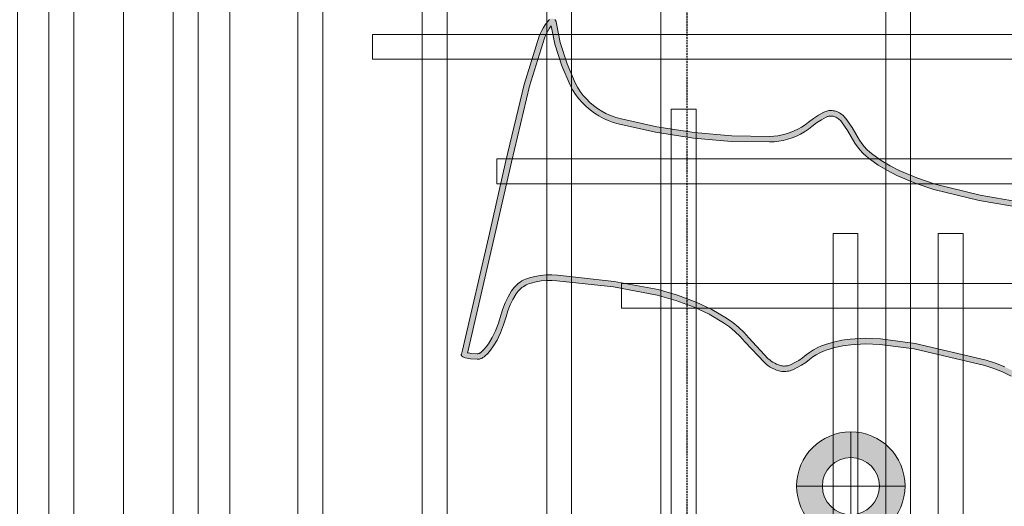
# Model space of a CAD drawing. Header units: millimetres. Extents: x -1097 to 62791, y -9731 to 18031.
# Tile 23 of 59: x 2886 to 3593, y 1276 to 1625. Entities that reach past the tile are written whole.
import ezdxf

# ---------------------------------------------------------------- set-up
doc = ezdxf.new("R2010")
doc.units = ezdxf.units.MM
doc.linetypes.add('DASHED', pattern=[19.05, 12.7, -6.35])
doc.layers.add('ACMV-DUCT-THERMAL-EXT-INS', color=9, linetype='DASHED', true_color=0x808080)
doc.layers.add('RCP LAYOUT', color=9, linetype='Continuous', true_color=0x808080)
doc.layers.add('ACMV-SA-DUCT', color=200, linetype='Continuous', lineweight=20, true_color=0xbf00ff)
for name, color, linetype, lineweight in [('Ceiling', 14, 'Continuous', 9), ('E Celing Lighting', 5, 'DASHED', 5), ('Lighting (Ceiling)', 160, 'Continuous', 15)]:
    doc.layers.add(name, color=color, linetype=linetype, lineweight=lineweight)

# ---------------------------------------------------------------- blocks, each defined once
blk = doc.blocks.new('kuaryfjeh')
at = {"ltscale": 0.25, "true_color": 0x808080}
h = blk.add_hatch(color=8, dxfattribs=at)
h.dxf.hatch_style = 1
h.paths.add_polyline_path([(-56.172, 0.502), (-56.23, 0.459), (-55.739, 0.358), (-55.147, 0.171), (-54.624, -0.052), (-54.493, -0.122), (-54.369, -0.202), (-54.252, -0.291), (-54.145, -0.386), (-54.045, -0.488), (-53.952, -0.597), (-53.867, -0.712), (-53.79, -0.833), (-53.722, -0.959), (-53.662, -1.089), (-53.612, -1.223), (-53.571, -1.361), (-53.344, -2.373), (-53.186, -3.399), (-53.099, -4.43), (-53.082, -5.464), (-53.088, -5.589), (-53.103, -5.713), (-53.125, -5.836), (-53.157, -5.957), (-53.196, -6.076), (-53.243, -6.192), (-53.298, -6.305), (-53.36, -6.413), (-53.429, -6.517), (-53.502, -6.612), (-53.598, -6.739), (-53.682, -6.868), (-53.757, -7.003), (-53.764, -7.02), (-53.771, -7.038), (-53.777, -7.056), (-53.781, -7.074), (-53.784, -7.093), (-53.785, -7.112), (-53.786, -7.131), (-53.785, -7.15), (-53.782, -7.169), (-53.779, -7.188), (-53.774, -7.206), (-53.765, -7.233), (-53.754, -7.259), (-53.741, -7.285), (-53.726, -7.309), (-53.71, -7.332), (-53.692, -7.354), (-53.673, -7.375), (-53.652, -7.394), (-53.63, -7.412), (-53.395, -7.575), (-53.048, -7.779), (-52.952, -7.845), (-52.86, -7.918), (-52.775, -7.998), (-52.695, -8.084), (-52.622, -8.175), (-52.457, -8.413), (-52.308, -8.66), (-52.176, -8.917), (-51.966, -9.409), (-51.795, -9.917), (-51.495, -11.15), (-51.196, -12.866), (-51.177, -13.032), (-51.17, -13.2), (-51.174, -13.369), (-51.191, -13.536), (-51.219, -13.702), (-51.238, -13.78), (-51.261, -13.857), (-51.29, -13.931), (-51.324, -14.004), (-51.362, -14.074), (-51.405, -14.142), (-51.452, -14.206), (-51.503, -14.268), (-51.559, -14.326), (-51.919, -14.646), (-52.302, -14.927), (-52.778, -15.265), (-53.137, -15.576), (-53.318, -15.777), (-53.314, -15.777), (-51.874, -15.507), (-50.198, -15.161), (-48.247, -14.71), (-46.03, -14.149), (-44.817, -13.752), (-44.801, -13.745), (-44.784, -13.736), (-44.767, -13.726), (-44.751, -13.715), (-44.736, -13.702), (-44.722, -13.689), (-44.709, -13.675), (-44.697, -13.659), (-44.686, -13.643), (-44.676, -13.627), (-44.667, -13.609), (-44.654, -13.601), (-44.657, -13.601), (-44.886, -13.564), (-45.117, -13.51), (-45.343, -13.44), (-45.564, -13.353), (-45.778, -13.252), (-45.914, -13.176), (-46.045, -13.09), (-46.169, -12.995), (-46.286, -12.893), (-46.396, -12.782), (-46.498, -12.664), (-46.592, -12.539), (-46.737, -12.315), (-46.868, -12.083), (-46.982, -11.843), (-47.081, -11.595), (-47.164, -11.34), (-47.62, -9.415), (-47.743, -8.471), (-47.757, -8.062), (-47.734, -7.654), (-47.703, -7.426), (-47.655, -7.201), (-47.592, -6.981), (-47.55, -6.868), (-47.5, -6.758), (-47.442, -6.652), (-47.376, -6.551), (-47.306, -6.46), (-47.227, -6.357), (-47.159, -6.254), (-47.097, -6.146), (-47.042, -6.034), (-47.031, -6.008), (-47.022, -5.981), (-47.015, -5.953), (-47.01, -5.925), (-47.007, -5.897), (-47.006, -5.869), (-47.006, -5.84), (-47.009, -5.812), (-47.014, -5.784), (-47.02, -5.756), (-47.037, -5.704), (-47.056, -5.653), (-47.08, -5.604), (-47.107, -5.556), (-47.137, -5.511), (-47.17, -5.468), (-47.205, -5.428), (-47.768, -4.903), (-47.914, -4.771), (-48.056, -4.623), (-48.186, -4.466), (-48.304, -4.298), (-48.542, -3.895), (-48.742, -3.472), (-48.93, -2.966), (-49.078, -2.445), (-49.301, -1.252), (-49.47, 0.293), (-49.478, 0.444), (-49.475, 0.597), (-49.461, 0.749), (-49.436, 0.9), (-49.4, 1.048), (-49.383, 1.102), (-49.363, 1.154), (-49.339, 1.205), (-49.312, 1.255), (-49.282, 1.302), (-49.249, 1.348), (-49.212, 1.391), (-49.173, 1.432), (-49.132, 1.469), (-49.088, 1.505), (-49.041, 1.537), (-48.886, 1.629), (-48.723, 1.709), (-48.555, 1.776), (-48.387, 1.827), (-48.168, 1.893), (-47.961, 1.973), (-47.782, 2.06), (-47.612, 2.164), (-47.53, 2.224), (-47.453, 2.291), (-47.38, 2.364), (-47.373, 2.372), (-47.367, 2.38), (-47.362, 2.388), (-47.356, 2.397), (-47.352, 2.407), (-47.348, 2.416), (-47.345, 2.426), (-47.343, 2.436), (-47.341, 2.447), (-47.34, 2.457), (-47.34, 2.466), (-47.349, 2.633), (-47.354, 2.671), (-47.362, 2.709), (-47.367, 2.727), (-47.394, 2.719), (-50.568, 1.989), (-52.537, 1.541), (-54.598, 1.045), (-55.898, 0.645), (-55.969, 0.616), (-56.039, 0.583), (-56.107, 0.545)], flags=16)
h.paths.add_polyline_path([(-46.875, -5.717), (-46.867, -5.754), (-46.86, -5.793), (-46.857, -5.831), (-46.856, -5.87), (-46.857, -5.909), (-46.862, -5.947), (-46.869, -5.985), (-46.878, -6.023), (-46.89, -6.06), (-46.905, -6.096), (-46.964, -6.216), (-47.031, -6.333), (-47.105, -6.444), (-47.187, -6.551), (-47.253, -6.638), (-47.313, -6.729), (-47.366, -6.825), (-47.411, -6.925), (-47.449, -7.028), (-47.51, -7.238), (-47.555, -7.452), (-47.585, -7.669), (-47.607, -8.063), (-47.594, -8.459), (-47.472, -9.388), (-47.019, -11.3), (-46.94, -11.544), (-46.845, -11.782), (-46.734, -12.014), (-46.609, -12.238), (-46.469, -12.453), (-46.382, -12.569), (-46.286, -12.68), (-46.183, -12.783), (-46.074, -12.879), (-45.958, -12.967), (-45.836, -13.047), (-45.71, -13.119), (-45.505, -13.216), (-45.294, -13.298), (-45.077, -13.365), (-44.857, -13.417), (-44.633, -13.453), (-44.624, -13.454), (-44.615, -13.456), (-44.606, -13.459), (-44.597, -13.462), (-44.588, -13.466), (-44.58, -13.471), (-44.572, -13.476), (-44.564, -13.482), (-44.557, -13.488), (-44.55, -13.494), (-44.544, -13.501), (-44.538, -13.509), (-44.532, -13.517), (-44.527, -13.525), (-44.523, -13.533), (-44.519, -13.542), (-44.516, -13.551), (-44.514, -13.56), (-44.512, -13.57), (-44.511, -13.579), (-44.51, -13.589), (-44.51, -13.598), (-44.51, -13.608), (-44.512, -13.617), (-44.514, -13.627), (-44.516, -13.636), (-44.519, -13.645), (-44.531, -13.672), (-44.544, -13.699), (-44.56, -13.725), (-44.577, -13.749), (-44.595, -13.773), (-44.616, -13.794), (-44.637, -13.815), (-44.66, -13.834), (-44.685, -13.851), (-44.71, -13.867), (-44.736, -13.88), (-44.764, -13.892), (-45.988, -14.293), (-48.212, -14.855), (-50.166, -15.307), (-51.845, -15.654), (-53.29, -15.925), (-53.304, -15.927), (-53.319, -15.928), (-53.333, -15.928), (-53.348, -15.927), (-53.362, -15.925), (-53.376, -15.922), (-53.39, -15.918), (-53.404, -15.913), (-53.417, -15.908), (-53.43, -15.901), (-53.442, -15.893), (-53.454, -15.885), (-53.466, -15.876), (-53.476, -15.866), (-53.48, -15.861), (-53.485, -15.856), (-53.488, -15.851), (-53.492, -15.845), (-53.495, -15.84), (-53.497, -15.834), (-53.499, -15.828), (-53.501, -15.822), (-53.503, -15.815), (-53.504, -15.809), (-53.504, -15.803), (-53.504, -15.796), (-53.504, -15.79), (-53.503, -15.783), (-53.502, -15.777), (-53.501, -15.771), (-53.499, -15.765), (-53.496, -15.759), (-53.494, -15.753), (-53.491, -15.747), (-53.487, -15.742), (-53.483, -15.737), (-53.242, -15.469), (-52.87, -15.147), (-52.39, -14.805), (-52.013, -14.529), (-51.664, -14.218), (-51.615, -14.167), (-51.57, -14.114), (-51.529, -14.057), (-51.491, -13.998), (-51.458, -13.936), (-51.428, -13.873), (-51.403, -13.807), (-51.382, -13.74), (-51.366, -13.672), (-51.339, -13.516), (-51.324, -13.359), (-51.32, -13.202), (-51.327, -13.044), (-51.345, -12.887), (-51.641, -11.181), (-51.94, -9.958), (-52.106, -9.462), (-52.312, -8.981), (-52.439, -8.733), (-52.583, -8.494), (-52.742, -8.265), (-52.808, -8.182), (-52.881, -8.104), (-52.959, -8.032), (-53.041, -7.965), (-53.129, -7.905), (-53.476, -7.701), (-53.72, -7.532), (-53.75, -7.508), (-53.779, -7.482), (-53.805, -7.453), (-53.83, -7.423), (-53.852, -7.391), (-53.872, -7.357), (-53.89, -7.322), (-53.905, -7.286), (-53.918, -7.249), (-53.925, -7.221), (-53.931, -7.192), (-53.934, -7.163), (-53.936, -7.134), (-53.935, -7.104), (-53.933, -7.075), (-53.928, -7.046), (-53.922, -7.017), (-53.913, -6.989), (-53.903, -6.962), (-53.891, -6.935), (-53.811, -6.79), (-53.721, -6.652), (-53.621, -6.521), (-53.551, -6.43), (-53.487, -6.334), (-53.43, -6.234), (-53.38, -6.131), (-53.337, -6.024), (-53.301, -5.915), (-53.272, -5.804), (-53.251, -5.691), (-53.237, -5.576), (-53.232, -5.461), (-53.249, -4.437), (-53.335, -3.417), (-53.491, -2.401), (-53.716, -1.398), (-53.754, -1.271), (-53.801, -1.147), (-53.856, -1.026), (-53.92, -0.909), (-53.991, -0.797), (-54.069, -0.69), (-54.155, -0.589), (-54.248, -0.495), (-54.347, -0.407), (-54.455, -0.324), (-54.569, -0.251), (-54.689, -0.187), (-55.199, 0.03), (-55.776, 0.213), (-56.339, 0.329), (-56.346, 0.33), (-56.353, 0.332), (-56.36, 0.334), (-56.366, 0.336), (-56.373, 0.339), (-56.379, 0.343), (-56.385, 0.347), (-56.39, 0.351), (-56.396, 0.356), (-56.401, 0.361), (-56.406, 0.366), (-56.41, 0.372), (-56.414, 0.378), (-56.418, 0.384), (-56.421, 0.391), (-56.423, 0.397), (-56.426, 0.404), (-56.428, 0.411), (-56.429, 0.418), (-56.43, 0.425), (-56.43, 0.432), (-56.43, 0.439), (-56.43, 0.446), (-56.429, 0.454), (-56.428, 0.461), (-56.426, 0.468), (-56.423, 0.474), (-56.421, 0.481), (-56.417, 0.487), (-56.414, 0.493), (-56.41, 0.499), (-56.405, 0.505), (-56.401, 0.51), (-56.395, 0.515), (-56.329, 0.573), (-56.259, 0.625), (-56.185, 0.673), (-56.109, 0.716), (-56.029, 0.754), (-55.948, 0.786), (-54.638, 1.189), (-52.572, 1.688), (-50.602, 2.135), (-47.433, 2.864), (-47.324, 2.897), (-47.321, 2.898), (-47.319, 2.898), (-47.316, 2.899), (-47.313, 2.899), (-47.31, 2.9), (-47.307, 2.899), (-47.304, 2.899), (-47.301, 2.899), (-47.298, 2.898), (-47.296, 2.898), (-47.293, 2.897), (-47.29, 2.895), (-47.288, 2.894), (-47.285, 2.893), (-47.283, 2.891), (-47.28, 2.889), (-47.278, 2.887), (-47.276, 2.885), (-47.274, 2.883), (-47.273, 2.881), (-47.259, 2.86), (-47.247, 2.838), (-47.237, 2.815), (-47.229, 2.791), (-47.216, 2.744), (-47.206, 2.696), (-47.199, 2.648), (-47.19, 2.467), (-47.19, 2.447), (-47.192, 2.426), (-47.196, 2.406), (-47.201, 2.386), (-47.207, 2.367), (-47.214, 2.348), (-47.223, 2.329), (-47.233, 2.311), (-47.244, 2.294), (-47.256, 2.277), (-47.27, 2.262), (-47.35, 2.181), (-47.437, 2.107), (-47.528, 2.039), (-47.71, 1.928), (-47.902, 1.835), (-48.12, 1.751), (-48.343, 1.684), (-48.505, 1.634), (-48.662, 1.572), (-48.814, 1.497), (-48.96, 1.411), (-48.998, 1.384), (-49.034, 1.355), (-49.069, 1.324), (-49.101, 1.291), (-49.131, 1.255), (-49.158, 1.218), (-49.183, 1.179), (-49.205, 1.138), (-49.225, 1.096), (-49.242, 1.052), (-49.256, 1.008), (-49.289, 0.87), (-49.312, 0.73), (-49.325, 0.588), (-49.328, 0.446), (-49.32, 0.305), (-49.153, -1.23), (-48.932, -2.411), (-48.787, -2.919), (-48.603, -3.414), (-48.409, -3.825), (-48.178, -4.216), (-48.067, -4.374), (-47.944, -4.524), (-47.81, -4.663), (-47.666, -4.792), (-47.098, -5.323), (-47.054, -5.372), (-47.015, -5.424), (-46.979, -5.478), (-46.947, -5.535), (-46.919, -5.594), (-46.895, -5.654)])
at = {"layer": 'E Celing Lighting', "color": 8, "true_color": 0x808080}
for points in [[(-51.345, -12.887), (-51.641, -11.181), (-51.94, -9.958), (-52.106, -9.462), (-52.312, -8.981), (-52.439, -8.733), (-52.583, -8.494), (-52.742, -8.265), (-52.808, -8.182), (-52.881, -8.104), (-52.959, -8.032), (-53.041, -7.965), (-53.129, -7.905), (-53.476, -7.701), (-53.72, -7.532), (-53.75, -7.508), (-53.779, -7.482), (-53.805, -7.453), (-53.83, -7.423), (-53.852, -7.391), (-53.872, -7.357), (-53.89, -7.322), (-53.905, -7.286), (-53.918, -7.249), (-53.925, -7.221), (-53.931, -7.192), (-53.934, -7.163), (-53.936, -7.134), (-53.935, -7.104), (-53.933, -7.075), (-53.928, -7.046), (-53.922, -7.017), (-53.913, -6.989), (-53.903, -6.962), (-53.891, -6.935), (-53.811, -6.79), (-53.721, -6.652), (-53.621, -6.521), (-53.551, -6.43), (-53.487, -6.334), (-53.43, -6.234), (-53.38, -6.131), (-53.337, -6.024), (-53.301, -5.915), (-53.272, -5.804), (-53.251, -5.691), (-53.237, -5.576), (-53.232, -5.461), (-53.249, -4.437), (-53.335, -3.417), (-53.491, -2.401), (-53.716, -1.398), (-53.754, -1.271), (-53.801, -1.147), (-53.856, -1.026), (-53.92, -0.909), (-53.991, -0.797), (-54.069, -0.69), (-54.155, -0.589), (-54.248, -0.495), (-54.347, -0.407), (-54.455, -0.324), (-54.569, -0.251), (-54.689, -0.187), (-55.199, 0.03), (-55.776, 0.213), (-56.339, 0.329), (-56.346, 0.33), (-56.353, 0.332), (-56.36, 0.334), (-56.366, 0.336), (-56.373, 0.339), (-56.379, 0.343), (-56.385, 0.347), (-56.39, 0.351), (-56.396, 0.356), (-56.401, 0.361)], [(-56.401, 0.51), (-56.395, 0.515), (-56.329, 0.573), (-56.259, 0.625), (-56.185, 0.673), (-56.109, 0.716), (-56.029, 0.754), (-55.948, 0.786), (-54.638, 1.189), (-52.572, 1.688), (-50.602, 2.135), (-47.433, 2.864), (-47.324, 2.897), (-47.321, 2.898), (-47.319, 2.898), (-47.316, 2.899), (-47.313, 2.899), (-47.31, 2.9), (-47.307, 2.899), (-47.304, 2.899), (-47.301, 2.899), (-47.298, 2.898), (-47.296, 2.898), (-47.293, 2.897), (-47.29, 2.895), (-47.288, 2.894), (-47.285, 2.893), (-47.283, 2.891), (-47.28, 2.889), (-47.278, 2.887), (-47.276, 2.885), (-47.274, 2.883), (-47.273, 2.881), (-47.259, 2.86), (-47.247, 2.838), (-47.237, 2.815), (-47.229, 2.791), (-47.216, 2.744), (-47.206, 2.696), (-47.199, 2.648), (-47.19, 2.467), (-47.19, 2.447), (-47.192, 2.426), (-47.196, 2.406), (-47.201, 2.386), (-47.207, 2.367), (-47.214, 2.348), (-47.223, 2.329), (-47.233, 2.311), (-47.244, 2.294), (-47.256, 2.277), (-47.27, 2.262), (-47.35, 2.181), (-47.437, 2.107), (-47.528, 2.039), (-47.71, 1.928), (-47.902, 1.835), (-48.12, 1.751), (-48.343, 1.684), (-48.505, 1.634), (-48.662, 1.572), (-48.814, 1.497), (-48.96, 1.411), (-48.998, 1.384), (-49.034, 1.355), (-49.069, 1.324), (-49.101, 1.291), (-49.131, 1.255), (-49.158, 1.218), (-49.183, 1.179), (-49.205, 1.138), (-49.225, 1.096), (-49.242, 1.052), (-49.256, 1.008), (-49.289, 0.87), (-49.312, 0.73), (-49.325, 0.588), (-49.328, 0.446), (-49.32, 0.305), (-49.153, -1.23), (-48.932, -2.411), (-48.787, -2.919), (-48.603, -3.414), (-48.409, -3.825), (-48.178, -4.216), (-48.067, -4.374), (-47.944, -4.524), (-47.81, -4.663), (-47.666, -4.792), (-47.098, -5.323), (-47.054, -5.372), (-47.015, -5.424), (-46.979, -5.478), (-46.947, -5.535), (-46.919, -5.594), (-46.895, -5.654), (-46.875, -5.717), (-46.867, -5.754), (-46.86, -5.793), (-46.857, -5.831), (-46.856, -5.87), (-46.857, -5.909), (-46.862, -5.947), (-46.869, -5.985), (-46.878, -6.023), (-46.89, -6.06), (-46.905, -6.096), (-46.964, -6.216), (-47.031, -6.333), (-47.105, -6.444), (-47.187, -6.551), (-47.253, -6.638), (-47.313, -6.729), (-47.366, -6.825), (-47.411, -6.925), (-47.449, -7.028), (-47.51, -7.238), (-47.555, -7.452), (-47.585, -7.669), (-47.607, -8.063), (-47.594, -8.459), (-47.472, -9.388), (-47.019, -11.3), (-46.94, -11.544), (-46.845, -11.782), (-46.734, -12.014)], [(-46.982, -11.843), (-47.081, -11.595), (-47.164, -11.34), (-47.62, -9.415), (-47.743, -8.471), (-47.757, -8.062), (-47.734, -7.654), (-47.703, -7.426), (-47.655, -7.201), (-47.592, -6.981), (-47.55, -6.868), (-47.5, -6.758), (-47.442, -6.652), (-47.376, -6.551), (-47.306, -6.46), (-47.227, -6.357), (-47.159, -6.254), (-47.097, -6.146), (-47.042, -6.034), (-47.031, -6.008), (-47.022, -5.981), (-47.015, -5.953), (-47.01, -5.925), (-47.007, -5.897), (-47.006, -5.869), (-47.006, -5.84), (-47.009, -5.812), (-47.014, -5.784), (-47.02, -5.756), (-47.037, -5.704), (-47.056, -5.653), (-47.08, -5.604), (-47.107, -5.556), (-47.137, -5.511), (-47.17, -5.468), (-47.205, -5.428), (-47.768, -4.903), (-47.914, -4.771), (-48.056, -4.623), (-48.186, -4.466), (-48.304, -4.298), (-48.542, -3.895), (-48.742, -3.472), (-48.93, -2.966), (-49.078, -2.445), (-49.301, -1.252), (-49.47, 0.293), (-49.478, 0.444), (-49.475, 0.597), (-49.461, 0.749), (-49.436, 0.9), (-49.4, 1.048), (-49.383, 1.102), (-49.363, 1.154), (-49.339, 1.205), (-49.312, 1.255), (-49.282, 1.302), (-49.249, 1.348), (-49.212, 1.391), (-49.173, 1.432), (-49.132, 1.469), (-49.088, 1.505), (-49.041, 1.537), (-48.886, 1.629), (-48.723, 1.709), (-48.555, 1.776), (-48.387, 1.827), (-48.168, 1.893), (-47.961, 1.973), (-47.782, 2.06), (-47.612, 2.164), (-47.53, 2.224), (-47.453, 2.291), (-47.38, 2.364), (-47.373, 2.372), (-47.367, 2.38), (-47.362, 2.388), (-47.356, 2.397), (-47.352, 2.407), (-47.348, 2.416), (-47.345, 2.426), (-47.343, 2.436), (-47.341, 2.447), (-47.34, 2.457), (-47.34, 2.466), (-47.349, 2.633), (-47.354, 2.671), (-47.362, 2.709), (-47.367, 2.727), (-47.394, 2.719), (-50.568, 1.989), (-52.537, 1.541), (-54.598, 1.045), (-55.898, 0.645), (-55.969, 0.616), (-56.039, 0.583), (-56.107, 0.545), (-56.172, 0.502), (-56.23, 0.459), (-55.739, 0.358), (-55.147, 0.171), (-54.624, -0.052), (-54.493, -0.122), (-54.369, -0.202), (-54.252, -0.291), (-54.145, -0.386), (-54.045, -0.488), (-53.952, -0.597), (-53.867, -0.712), (-53.79, -0.833), (-53.722, -0.959), (-53.662, -1.089), (-53.612, -1.223), (-53.571, -1.361), (-53.344, -2.373), (-53.186, -3.399), (-53.099, -4.43), (-53.082, -5.464), (-53.088, -5.589), (-53.103, -5.713), (-53.125, -5.836), (-53.157, -5.957), (-53.196, -6.076), (-53.243, -6.192), (-53.298, -6.305), (-53.36, -6.413), (-53.429, -6.517), (-53.502, -6.612), (-53.598, -6.739), (-53.682, -6.868), (-53.757, -7.003), (-53.764, -7.02), (-53.771, -7.038), (-53.777, -7.056), (-53.781, -7.074), (-53.784, -7.093), (-53.785, -7.112), (-53.786, -7.131), (-53.785, -7.15), (-53.782, -7.169), (-53.779, -7.188), (-53.774, -7.206), (-53.765, -7.233), (-53.754, -7.259), (-53.741, -7.285), (-53.726, -7.309), (-53.71, -7.332), (-53.692, -7.354), (-53.673, -7.375), (-53.652, -7.394), (-53.63, -7.412), (-53.395, -7.575), (-53.048, -7.779), (-52.952, -7.845), (-52.86, -7.918), (-52.775, -7.998), (-52.695, -8.084), (-52.622, -8.175), (-52.457, -8.413), (-52.308, -8.66), (-52.176, -8.917), (-51.966, -9.409), (-51.795, -9.917), (-51.495, -11.15), (-51.196, -12.866)]]:
    blk.add_lwpolyline(points, dxfattribs=at)
blk = doc.blocks.new('cl')
at = {"layer": 'Lighting (Ceiling)', "true_color": 0x808080}
h = blk.add_hatch(color=8, dxfattribs=at)
h.dxf.hatch_style = 1
h.paths.add_polyline_path([(1.533, 0.03, 1), (-1.533, 0.03, 1)])
h.paths.add_polyline_path([(-0.806, 0.03, -1), (0.806, 0.03, -1)], flags=16)
at = {"layer": 'Lighting (Ceiling)', "color": 8, "true_color": 0x808080}
for p, q in [((0, 1.562), (0, -1.503)), ((-1.533, 0.03), (1.533, 0.03))]:
    blk.add_line(p, q, dxfattribs=at)
for radius in [1.533, 0.806]:
    blk.add_circle((0, 0.03), radius, dxfattribs=at)
blk = doc.blocks.new('iserb jk')
at = {"layer": 'E Celing Lighting'}
blk.add_blockref('cl', (1718003.555, -79980.626), dxfattribs=at)
blk = doc.blocks.new('ceiling inst 2')
at = {"color": 8, "lineweight": 0, "ltscale": 0.25, "true_color": 0x808080}
for points in [[(1722740.061, -79108.617), (1722783.851, -79108.617), (1722783.851, -79057.793), (1722740.061, -79057.793)], [(1722743.061, -79105.617), (1722780.851, -79105.617), (1722780.851, -79060.793), (1722743.061, -79060.793)]]:
    blk.add_lwpolyline(points, close=True, dxfattribs=at)
at = {"layer": 'Ceiling', "color": 8, "lineweight": 0, "ltscale": 0.25, "true_color": 0x808080}
for points in [[(1722761.604, -79108.617), (1722762.308, -79108.617), (1722762.308, -79057.793), (1722761.604, -79057.793)], [(1722782.444, -79108.617), (1722781.74, -79108.617), (1722781.74, -79057.793), (1722782.444, -79057.793)], [(1722778.222, -79105.098), (1722778.926, -79105.098), (1722778.926, -79061.312), (1722778.222, -79061.312)], [(1722774.704, -79101.58), (1722775.407, -79101.58), (1722775.407, -79064.83), (1722774.704, -79064.83)], [(1722771.186, -79098.062), (1722771.889, -79098.062), (1722771.889, -79068.348), (1722771.186, -79068.348)], [(1722776.817, -79069.755), (1722776.817, -79070.459), (1722747.103, -79070.459), (1722747.103, -79069.755)], [(1722767.667, -79094.544), (1722768.371, -79094.544), (1722768.371, -79071.866), (1722767.667, -79071.866)], [(1722773.297, -79073.274), (1722773.297, -79073.977), (1722750.619, -79073.977), (1722750.619, -79073.274)], [(1722760.822, -79091.026), (1722760.118, -79091.026), (1722760.118, -79075.385), (1722760.822, -79075.385)], [(1722763.094, -79091.026), (1722763.797, -79091.026), (1722763.797, -79075.385), (1722763.094, -79075.385)], [(1722769.778, -79076.792), (1722769.778, -79077.496), (1722754.137, -79077.496), (1722754.137, -79076.792)]]:
    blk.add_lwpolyline(points, close=True, dxfattribs=at)
blk = doc.blocks.new('grid 2')
at = {"color": 8, "true_color": 0x808080}
blk.add_blockref('ceiling inst 2', (-1212.769, 268.134), dxfattribs=at)
at = {"color": 8, "true_color": 0x808080, "xscale": -1}
blk.add_blockref('ceiling inst 2', (3444354.934, 268.134), dxfattribs=at)
blk = doc.blocks.new('IRISH HOUSE-RCP LAYOUT')
at = {"xscale": 25.4, "yscale": 25.4, "zscale": 25.4}
blk.add_blockref('grid 2', (-43724944.67, 2003175.56), dxfattribs=at)
at = {"layer": 'E Celing Lighting', "color": 8, "true_color": 0x808080, "xscale": 25.4, "yscale": 25.4, "zscale": 25.4}
blk.add_blockref('iserb jk', (-43633807.28, 2032797.32), dxfattribs=at)
at = {"layer": 'E Celing Lighting', "color": 8, "true_color": 0x808080, "xscale": -26.46582335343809, "yscale": 26.46582335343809, "zscale": 26.46582335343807, "rotation": 90}
blk.add_blockref('kuaryfjeh', (3280.06, 132.29), dxfattribs=at)

msp = doc.modelspace()

# ---------------------------------------------------------------- linework, layer by layer
at = {"layer": 'ACMV-DUCT-THERMAL-EXT-INS', "ltscale": 0.1}
msp.add_lwpolyline([(3182.43, -2284.53), (3182.43, -170.54), (3365.57, 285.21), (3365.57, 4300.55, -0.414214), (3546.57, 4481.55), (8213.95, 4481.55), (8358.38, 4337.12)], format="xyb", dxfattribs=at)
at = {"layer": 'ACMV-SA-DUCT'}
msp.add_lwpolyline([(2646.57, 4300.55), (3346.57, 4300.55), (3346.57, 285.21), (2646.57, 285.21)], close=True, dxfattribs=at)

# ---------------------------------------------------------------- block references
at = {"layer": 'RCP LAYOUT'}
msp.add_blockref('IRISH HOUSE-RCP LAYOUT', (0, 0), dxfattribs=at)

doc.saveas('drawing.dxf')
